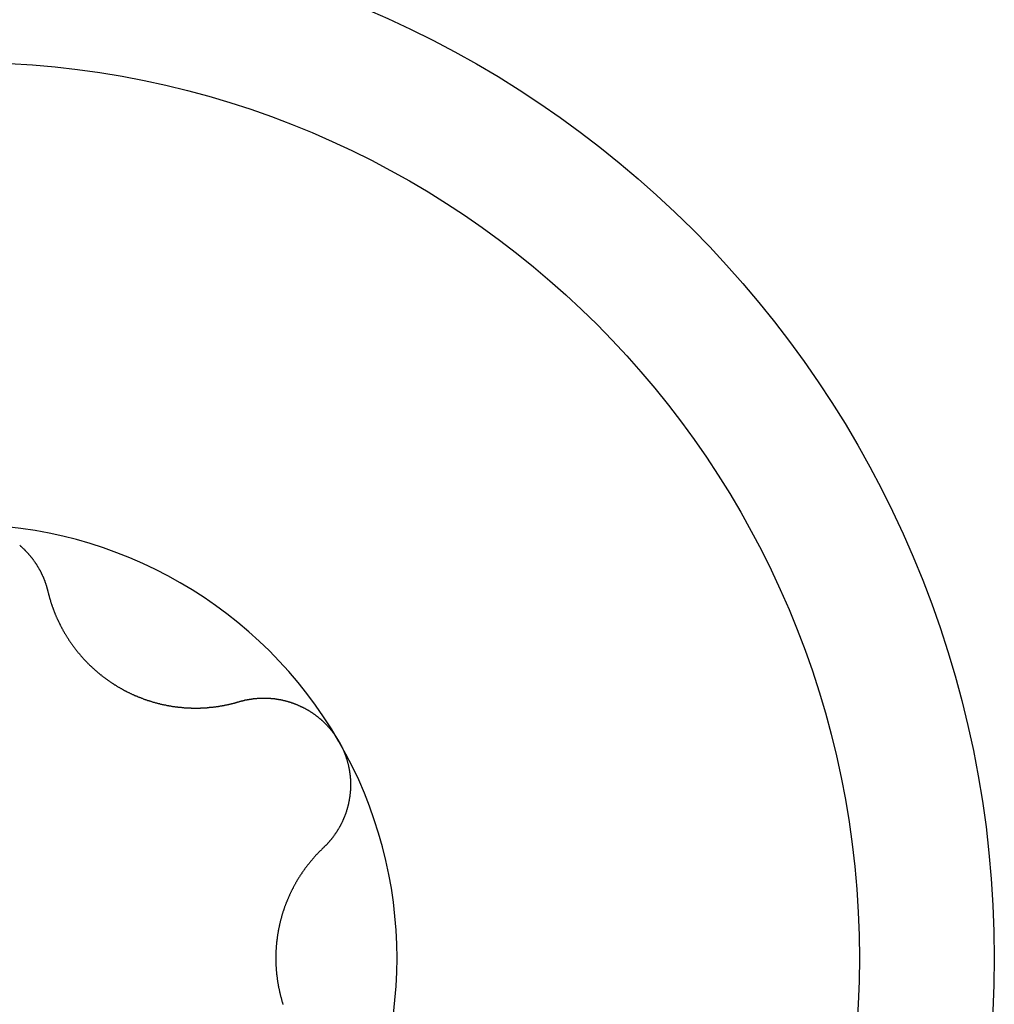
# Model space of a CAD drawing. Extents: x 1107 to 4046, y 937 to 3355.
# Tile 121 of 256: x 2092.27 to 2097.33, y 1191.44 to 1196.55. Entities that reach past the tile are written whole.
import ezdxf

# ---------------------------------------------------------------- set-up
doc = ezdxf.new("R2010")
doc.units = 0
doc.layers.add('KF_VIDA_L___C_TOP', color=7, linetype='CONTINUOUS')

# ---------------------------------------------------------------- blocks, each defined once
blk = doc.blocks.new('KF_VIDA_L___C_TOP')
at = {"layer": 'KF_VIDA_L___C_TOP'}
for points in [[(-94.7084, -222.857, 0), (-94.7066, -222.859, 0), (-94.7048, -222.861, 0), (-94.703, -222.862, 0), (-94.7013, -222.864, 0), (-94.6995, -222.865, 0), (-94.6977, -222.867, 0), (-94.696, -222.868, 0), (-94.6943, -222.87, 0), (-94.6925, -222.872, 0), (-94.6908, -222.873, 0), (-94.6891, -222.875, 0), (-94.6874, -222.876, 0), (-94.6857, -222.878, 0), (-94.6841, -222.88, 0), (-94.6824, -222.881, 0), (-94.6807, -222.883, 0), (-94.6791, -222.885, 0), (-94.6775, -222.886, 0), (-94.6758, -222.888, 0), (-94.6742, -222.89, 0), (-94.6726, -222.891, 0), (-94.671, -222.893, 0), (-94.6695, -222.895, 0), (-94.6679, -222.896, 0), (-94.6664, -222.898, 0), (-94.6648, -222.9, 0), (-94.6633, -222.902, 0), (-94.6618, -222.903, 0), (-94.6603, -222.905, 0), (-94.6588, -222.907, 0), (-94.6573, -222.908, 0), (-94.6558, -222.91, 0), (-94.6543, -222.912, 0), (-94.6529, -222.914, 0), (-94.6514, -222.915, 0), (-94.65, -222.917, 0), (-94.6486, -222.919, 0), (-94.6472, -222.921, 0), (-94.6458, -222.922, 0), (-94.6444, -222.924, 0), (-94.6431, -222.926, 0), (-94.6417, -222.928, 0), (-94.6404, -222.93, 0), (-94.639, -222.931, 0), (-94.6377, -222.933, 0), (-94.6364, -222.935, 0), (-94.635, -222.937, 0), (-94.6337, -222.939, 0), (-94.6324, -222.94, 0), (-94.6311, -222.942, 0), (-94.6299, -222.944, 0), (-94.6286, -222.946, 0), (-94.6273, -222.948, 0), (-94.6261, -222.95, 0), (-94.6248, -222.952, 0), (-94.6236, -222.953, 0), (-94.6224, -222.955, 0), (-94.6211, -222.957, 0), (-94.6199, -222.959, 0), (-94.6187, -222.961, 0), (-94.6175, -222.963, 0), (-94.6164, -222.965, 0), (-94.6152, -222.967, 0), (-94.614, -222.969, 0), (-94.6129, -222.971, 0), (-94.6117, -222.973, 0), (-94.6106, -222.975, 0), (-94.6095, -222.977, 0), (-94.6084, -222.979, 0), (-94.6073, -222.981, 0), (-94.6062, -222.982, 0), (-94.6051, -222.984, 0), (-94.604, -222.986, 0), (-94.6029, -222.988, 0), (-94.6019, -222.99, 0), (-94.6008, -222.992, 0), (-94.5998, -222.994, 0), (-94.5987, -222.997, 0), (-94.5977, -222.999, 0), (-94.5967, -223.001, 0), (-94.5957, -223.003, 0), (-94.5947, -223.005, 0), (-94.5938, -223.007, 0), (-94.5928, -223.009, 0), (-94.5918, -223.011, 0), (-94.5909, -223.013, 0), (-94.5899, -223.015, 0), (-94.589, -223.017, 0), (-94.5881, -223.019, 0), (-94.5872, -223.021, 0), (-94.5863, -223.023, 0), (-94.5854, -223.025, 0), (-94.5845, -223.027, 0), (-94.5837, -223.029, 0), (-94.5828, -223.032, 0), (-94.5819, -223.034, 0), (-94.5811, -223.036, 0), (-94.5803, -223.038, 0), (-94.5795, -223.04, 0), (-94.5787, -223.042, 0), (-94.5779, -223.044, 0), (-94.5771, -223.046, 0), (-94.5763, -223.049, 0), (-94.5756, -223.051, 0), (-94.5748, -223.053, 0), (-94.5741, -223.055, 0), (-94.5733, -223.057, 0), (-94.5726, -223.059, 0), (-94.5719, -223.061, 0), (-94.5712, -223.064, 0), (-94.5705, -223.066, 0), (-94.5699, -223.068, 0), (-94.5692, -223.07, 0), (-94.5686, -223.072, 0), (-94.5679, -223.074, 0), (-94.5673, -223.077, 0), (-94.5667, -223.079, 0), (-94.5661, -223.081, 0), (-94.5655, -223.083, 0), (-94.5649, -223.085, 0), (-94.5643, -223.087, 0), (-94.5638, -223.09, 0), (-94.5632, -223.092, 0), (-94.5627, -223.094, 0), (-94.5621, -223.096, 0)], [(-94.5621, -223.096, 0), (-94.5615, -223.099, 0), (-94.5609, -223.102, 0), (-94.5602, -223.104, 0), (-94.5595, -223.107, 0), (-94.5589, -223.11, 0), (-94.5582, -223.112, 0), (-94.5575, -223.115, 0), (-94.5568, -223.117, 0), (-94.5561, -223.12, 0), (-94.5553, -223.123, 0), (-94.5546, -223.125, 0), (-94.5539, -223.128, 0), (-94.5531, -223.131, 0), (-94.5523, -223.133, 0), (-94.5516, -223.136, 0), (-94.5508, -223.139, 0), (-94.55, -223.141, 0), (-94.5492, -223.144, 0), (-94.5484, -223.146, 0), (-94.5476, -223.149, 0), (-94.5468, -223.152, 0), (-94.5459, -223.154, 0), (-94.5451, -223.157, 0), (-94.5443, -223.16, 0), (-94.5434, -223.162, 0), (-94.5425, -223.165, 0), (-94.5417, -223.167, 0), (-94.5408, -223.17, 0), (-94.5399, -223.172, 0), (-94.539, -223.175, 0), (-94.5381, -223.178, 0), (-94.5372, -223.18, 0), (-94.5362, -223.183, 0), (-94.5353, -223.185, 0), (-94.5344, -223.188, 0), (-94.5334, -223.19, 0), (-94.5325, -223.193, 0), (-94.5315, -223.196, 0), (-94.5305, -223.198, 0), (-94.5295, -223.201, 0), (-94.5286, -223.203, 0), (-94.5276, -223.206, 0), (-94.5265, -223.208, 0), (-94.5255, -223.211, 0), (-94.5245, -223.213, 0), (-94.5235, -223.216, 0), (-94.5224, -223.218, 0), (-94.5214, -223.221, 0), (-94.5203, -223.223, 0), (-94.5193, -223.226, 0), (-94.5182, -223.228, 0), (-94.5171, -223.231, 0), (-94.5161, -223.233, 0), (-94.515, -223.236, 0), (-94.5139, -223.238, 0), (-94.5128, -223.24, 0), (-94.5116, -223.243, 0), (-94.5105, -223.245, 0), (-94.5094, -223.248, 0), (-94.5083, -223.25, 0), (-94.5071, -223.253, 0), (-94.506, -223.255, 0), (-94.5048, -223.257, 0), (-94.5036, -223.26, 0), (-94.5025, -223.262, 0), (-94.5013, -223.265, 0), (-94.5001, -223.267, 0), (-94.4989, -223.269, 0), (-94.4977, -223.272, 0), (-94.4965, -223.274, 0), (-94.4952, -223.277, 0), (-94.494, -223.279, 0), (-94.4927, -223.281, 0), (-94.4914, -223.284, 0), (-94.4902, -223.286, 0), (-94.4889, -223.289, 0), (-94.4876, -223.291, 0), (-94.4862, -223.293, 0), (-94.4849, -223.296, 0), (-94.4836, -223.298, 0), (-94.4822, -223.301, 0), (-94.4808, -223.303, 0), (-94.4795, -223.305, 0), (-94.4781, -223.308, 0), (-94.4767, -223.31, 0), (-94.4753, -223.313, 0), (-94.4738, -223.315, 0), (-94.4724, -223.317, 0), (-94.471, -223.32, 0), (-94.4695, -223.322, 0), (-94.468, -223.325, 0), (-94.4666, -223.327, 0), (-94.4651, -223.329, 0), (-94.4636, -223.332, 0), (-94.4621, -223.334, 0), (-94.4605, -223.337, 0), (-94.459, -223.339, 0), (-94.4574, -223.341, 0), (-94.4559, -223.344, 0), (-94.4543, -223.346, 0), (-94.4527, -223.349, 0), (-94.4512, -223.351, 0), (-94.4496, -223.353, 0), (-94.4479, -223.356, 0), (-94.4463, -223.358, 0), (-94.4447, -223.361, 0), (-94.443, -223.363, 0), (-94.4414, -223.365, 0), (-94.4397, -223.368, 0), (-94.438, -223.37, 0), (-94.4363, -223.372, 0), (-94.4346, -223.375, 0), (-94.4329, -223.377, 0), (-94.4312, -223.38, 0), (-94.4295, -223.382, 0), (-94.4277, -223.384, 0), (-94.426, -223.387, 0), (-94.4242, -223.389, 0), (-94.4225, -223.391, 0), (-94.4207, -223.394, 0), (-94.4189, -223.396, 0), (-94.4171, -223.398, 0), (-94.4153, -223.401, 0), (-94.4134, -223.403, 0), (-94.4116, -223.405, 0), (-94.4097, -223.408, 0), (-94.4079, -223.41, 0), (-94.406, -223.412, 0), (-94.4041, -223.415, 0), (-94.4022, -223.417, 0), (-94.4003, -223.419, 0), (-94.3984, -223.421, 0), (-94.3965, -223.424, 0), (-94.3946, -223.426, 0), (-94.3926, -223.428, 0), (-94.3907, -223.431, 0), (-94.3887, -223.433, 0), (-94.3868, -223.435, 0), (-94.3848, -223.437, 0), (-94.3828, -223.44, 0), (-94.3808, -223.442, 0), (-94.3788, -223.444, 0), (-94.3768, -223.446, 0), (-94.3747, -223.448, 0), (-94.3727, -223.451, 0), (-94.3706, -223.453, 0), (-94.3686, -223.455, 0), (-94.3665, -223.457, 0), (-94.3644, -223.459, 0), (-94.3623, -223.462, 0), (-94.3602, -223.464, 0), (-94.3581, -223.466, 0), (-94.356, -223.468, 0), (-94.3539, -223.47, 0), (-94.3517, -223.472, 0), (-94.3496, -223.474, 0), (-94.3474, -223.476, 0), (-94.3453, -223.479, 0), (-94.3431, -223.481, 0), (-94.3409, -223.483, 0), (-94.3387, -223.485, 0), (-94.3365, -223.487, 0), (-94.3343, -223.489, 0), (-94.3321, -223.491, 0), (-94.3299, -223.493, 0), (-94.3276, -223.495, 0), (-94.3254, -223.497, 0), (-94.3232, -223.499, 0), (-94.3209, -223.501, 0), (-94.3186, -223.503, 0), (-94.3164, -223.505, 0), (-94.3141, -223.507, 0), (-94.3118, -223.509, 0), (-94.3095, -223.511, 0), (-94.3072, -223.513, 0), (-94.3049, -223.515, 0), (-94.3026, -223.517, 0), (-94.3003, -223.519, 0), (-94.298, -223.521, 0), (-94.2956, -223.523, 0), (-94.2933, -223.525, 0), (-94.291, -223.527, 0), (-94.2886, -223.529, 0), (-94.2863, -223.53, 0), (-94.2839, -223.532, 0), (-94.2815, -223.534, 0), (-94.2792, -223.536, 0), (-94.2768, -223.538, 0), (-94.2744, -223.54, 0), (-94.272, -223.542, 0), (-94.2696, -223.543, 0), (-94.2672, -223.545, 0), (-94.2648, -223.547, 0), (-94.2624, -223.549, 0), (-94.26, -223.551, 0), (-94.2576, -223.552, 0), (-94.2552, -223.554, 0), (-94.2527, -223.556, 0), (-94.2503, -223.557, 0), (-94.2479, -223.559, 0), (-94.2454, -223.561, 0), (-94.243, -223.563, 0), (-94.2405, -223.564, 0), (-94.2381, -223.566, 0), (-94.2356, -223.568, 0), (-94.2332, -223.569, 0), (-94.2307, -223.571, 0), (-94.2282, -223.573, 0), (-94.2258, -223.574, 0), (-94.2233, -223.576, 0), (-94.2208, -223.577, 0), (-94.2183, -223.579, 0), (-94.2159, -223.581, 0), (-94.2134, -223.582, 0), (-94.2109, -223.584, 0), (-94.2084, -223.585, 0), (-94.2059, -223.587, 0), (-94.2034, -223.588, 0), (-94.2009, -223.59, 0), (-94.1984, -223.591, 0), (-94.1959, -223.593, 0), (-94.1934, -223.594, 0), (-94.1909, -223.596, 0), (-94.1884, -223.597, 0), (-94.1859, -223.599, 0), (-94.1834, -223.6, 0), (-94.1808, -223.601, 0), (-94.1783, -223.603, 0), (-94.1757, -223.604, 0), (-94.1732, -223.606, 0), (-94.1706, -223.607, 0), (-94.168, -223.608, 0), (-94.1654, -223.61, 0), (-94.1628, -223.611, 0), (-94.1602, -223.613, 0), (-94.1576, -223.614, 0), (-94.155, -223.615, 0), (-94.1523, -223.617, 0), (-94.1497, -223.618, 0), (-94.1471, -223.619, 0), (-94.1444, -223.621, 0), (-94.1417, -223.622, 0), (-94.1391, -223.623, 0), (-94.1364, -223.624, 0), (-94.1337, -223.626, 0), (-94.131, -223.627, 0), (-94.1283, -223.628, 0), (-94.1256, -223.629, 0), (-94.1229, -223.631, 0), (-94.1202, -223.632, 0), (-94.1174, -223.633, 0), (-94.1147, -223.634, 0), (-94.112, -223.636, 0), (-94.1092, -223.637, 0), (-94.1065, -223.638, 0), (-94.1037, -223.639, 0), (-94.1009, -223.64, 0), (-94.0982, -223.641, 0), (-94.0954, -223.643, 0), (-94.0926, -223.644, 0), (-94.0898, -223.645, 0), (-94.087, -223.646, 0), (-94.0842, -223.647, 0), (-94.0814, -223.648, 0), (-94.0786, -223.649, 0), (-94.0758, -223.65, 0), (-94.0729, -223.651, 0), (-94.0701, -223.653, 0), (-94.0673, -223.654, 0), (-94.0644, -223.655, 0), (-94.0616, -223.656, 0), (-94.0588, -223.657, 0), (-94.0559, -223.658, 0), (-94.0531, -223.659, 0), (-94.0502, -223.66, 0), (-94.0473, -223.661, 0), (-94.0445, -223.662, 0), (-94.0416, -223.663, 0), (-94.0387, -223.663, 0), (-94.0358, -223.664, 0), (-94.033, -223.665, 0), (-94.0301, -223.666, 0), (-94.0272, -223.667, 0), (-94.0243, -223.668, 0), (-94.0214, -223.669, 0), (-94.0185, -223.67, 0), (-94.0156, -223.671, 0), (-94.0127, -223.671, 0), (-94.0098, -223.672, 0), (-94.0069, -223.673, 0), (-94.004, -223.674, 0), (-94.0011, -223.675, 0), (-93.9982, -223.675, 0), (-93.9952, -223.676, 0), (-93.9923, -223.677, 0), (-93.9894, -223.678, 0), (-93.9865, -223.679, 0), (-93.9836, -223.679, 0), (-93.9806, -223.68, 0), (-93.9777, -223.681, 0), (-93.9748, -223.681, 0), (-93.9718, -223.682, 0), (-93.9689, -223.683, 0), (-93.966, -223.683, 0), (-93.9631, -223.684, 0), (-93.9601, -223.685, 0), (-93.9572, -223.685, 0), (-93.9543, -223.686, 0), (-93.9513, -223.686, 0), (-93.9484, -223.687, 0), (-93.9454, -223.688, 0), (-93.9425, -223.688, 0), (-93.9396, -223.689, 0), (-93.9366, -223.689, 0), (-93.9337, -223.69, 0), (-93.9308, -223.69, 0), (-93.9278, -223.691, 0), (-93.9249, -223.691, 0), (-93.922, -223.692, 0), (-93.919, -223.692, 0), (-93.9161, -223.693, 0), (-93.9132, -223.693, 0), (-93.9103, -223.694, 0), (-93.9073, -223.694, 0), (-93.9044, -223.694, 0), (-93.9015, -223.695, 0), (-93.8986, -223.695, 0), (-93.8956, -223.696, 0), (-93.8927, -223.696, 0), (-93.8898, -223.696, 0), (-93.8869, -223.697, 0), (-93.884, -223.697, 0), (-93.8811, -223.697, 0), (-93.8782, -223.698, 0), (-93.8753, -223.698, 0), (-93.8724, -223.698, 0), (-93.8695, -223.698, 0), (-93.8666, -223.699, 0), (-93.8637, -223.699, 0), (-93.8608, -223.699, 0), (-93.8579, -223.699, 0), (-93.855, -223.7, 0), (-93.8521, -223.7, 0), (-93.8493, -223.7, 0), (-93.8464, -223.7, 0), (-93.8435, -223.7, 0), (-93.8406, -223.701, 0), (-93.8378, -223.701, 0), (-93.8349, -223.701, 0), (-93.8321, -223.701, 0), (-93.8292, -223.701, 0), (-93.8264, -223.701, 0), (-93.8235, -223.701, 0), (-93.8207, -223.701, 0), (-93.8179, -223.702, 0), (-93.8151, -223.702, 0), (-93.8122, -223.702, 0), (-93.8094, -223.702, 0), (-93.8066, -223.702, 0), (-93.8038, -223.702, 0), (-93.801, -223.702, 0), (-93.7982, -223.702, 0), (-93.7954, -223.702, 0), (-93.7927, -223.702, 0), (-93.7899, -223.702, 0), (-93.7871, -223.702, 0), (-93.7844, -223.702, 0), (-93.7816, -223.702, 0), (-93.7788, -223.702, 0), (-93.7761, -223.702, 0), (-93.7734, -223.702, 0), (-93.7706, -223.702, 0), (-93.7679, -223.701, 0), (-93.7652, -223.701, 0), (-93.7625, -223.701, 0), (-93.7598, -223.701, 0), (-93.7571, -223.701, 0), (-93.7544, -223.701, 0), (-93.7517, -223.701, 0), (-93.7491, -223.701, 0), (-93.7464, -223.7, 0), (-93.7438, -223.7, 0), (-93.7411, -223.7, 0), (-93.7384, -223.7, 0), (-93.7358, -223.7, 0), (-93.7331, -223.699, 0), (-93.7304, -223.699, 0), (-93.7278, -223.699, 0), (-93.7251, -223.699, 0), (-93.7224, -223.698, 0), (-93.7198, -223.698, 0), (-93.7171, -223.698, 0), (-93.7144, -223.698, 0), (-93.7117, -223.697, 0), (-93.7091, -223.697, 0), (-93.7064, -223.697, 0), (-93.7037, -223.697, 0), (-93.701, -223.696, 0), (-93.6984, -223.696, 0), (-93.6957, -223.696, 0), (-93.693, -223.695, 0), (-93.6903, -223.695, 0), (-93.6876, -223.694, 0), (-93.6849, -223.694, 0), (-93.6823, -223.694, 0), (-93.6796, -223.693, 0), (-93.6769, -223.693, 0), (-93.6742, -223.692, 0), (-93.6715, -223.692, 0), (-93.6688, -223.692, 0), (-93.6662, -223.691, 0), (-93.6635, -223.691, 0), (-93.6608, -223.69, 0), (-93.6581, -223.69, 0), (-93.6554, -223.689, 0), (-93.6527, -223.689, 0), (-93.6501, -223.688, 0), (-93.6474, -223.688, 0), (-93.6447, -223.687, 0), (-93.642, -223.687, 0), (-93.6393, -223.686, 0), (-93.6367, -223.686, 0), (-93.634, -223.685, 0), (-93.6313, -223.685, 0), (-93.6286, -223.684, 0), (-93.6259, -223.683, 0), (-93.6233, -223.683, 0), (-93.6206, -223.682, 0), (-93.6179, -223.682, 0), (-93.6153, -223.681, 0), (-93.6126, -223.68, 0), (-93.6099, -223.68, 0), (-93.6073, -223.679, 0), (-93.6046, -223.678, 0), (-93.6019, -223.678, 0), (-93.5993, -223.677, 0), (-93.5966, -223.676, 0), (-93.594, -223.676, 0), (-93.5913, -223.675, 0), (-93.5887, -223.674, 0), (-93.586, -223.673, 0), (-93.5834, -223.673, 0), (-93.5807, -223.672, 0), (-93.5781, -223.671, 0), (-93.5754, -223.67, 0), (-93.5728, -223.67, 0), (-93.5702, -223.669, 0)], [(-93.5702, -223.669, 0), (-93.568, -223.668, 0), (-93.5658, -223.668, 0), (-93.5637, -223.667, 0), (-93.5615, -223.666, 0), (-93.5593, -223.666, 0), (-93.5571, -223.665, 0), (-93.5549, -223.665, 0), (-93.5528, -223.664, 0), (-93.5506, -223.664, 0), (-93.5484, -223.663, 0), (-93.5462, -223.662, 0), (-93.544, -223.662, 0), (-93.5418, -223.661, 0), (-93.5396, -223.661, 0), (-93.5373, -223.66, 0), (-93.5351, -223.66, 0), (-93.5329, -223.659, 0), (-93.5307, -223.659, 0), (-93.5285, -223.659, 0), (-93.5263, -223.658, 0), (-93.524, -223.658, 0), (-93.5218, -223.657, 0), (-93.5196, -223.657, 0), (-93.5173, -223.657, 0), (-93.5151, -223.656, 0), (-93.5129, -223.656, 0), (-93.5106, -223.655, 0), (-93.5084, -223.655, 0), (-93.5061, -223.655, 0), (-93.5039, -223.654, 0), (-93.5017, -223.654, 0), (-93.4994, -223.654, 0), (-93.4972, -223.654, 0), (-93.4949, -223.653, 0), (-93.4927, -223.653, 0), (-93.4904, -223.653, 0), (-93.4881, -223.653, 0), (-93.4859, -223.652, 0), (-93.4836, -223.652, 0), (-93.4814, -223.652, 0), (-93.4791, -223.652, 0), (-93.4769, -223.652, 0), (-93.4746, -223.651, 0), (-93.4723, -223.651, 0), (-93.4701, -223.651, 0), (-93.4678, -223.651, 0), (-93.4656, -223.651, 0), (-93.4633, -223.651, 0), (-93.461, -223.651, 0), (-93.4588, -223.65, 0), (-93.4565, -223.65, 0), (-93.4542, -223.65, 0), (-93.452, -223.65, 0), (-93.4497, -223.65, 0), (-93.4475, -223.65, 0), (-93.4452, -223.65, 0), (-93.4429, -223.65, 0), (-93.4407, -223.65, 0), (-93.4384, -223.65, 0), (-93.4361, -223.65, 0), (-93.4339, -223.65, 0), (-93.4316, -223.65, 0), (-93.4294, -223.65, 0), (-93.4271, -223.65, 0), (-93.4249, -223.65, 0), (-93.4226, -223.65, 0), (-93.4203, -223.651, 0), (-93.4181, -223.651, 0), (-93.4158, -223.651, 0), (-93.4136, -223.651, 0), (-93.4113, -223.651, 0), (-93.4091, -223.651, 0), (-93.4069, -223.651, 0), (-93.4046, -223.652, 0), (-93.4024, -223.652, 0), (-93.4001, -223.652, 0), (-93.3979, -223.652, 0), (-93.3957, -223.652, 0), (-93.3934, -223.653, 0), (-93.3912, -223.653, 0), (-93.389, -223.653, 0), (-93.3867, -223.653, 0), (-93.3845, -223.654, 0), (-93.3823, -223.654, 0), (-93.3801, -223.654, 0), (-93.3779, -223.654, 0), (-93.3756, -223.655, 0), (-93.3734, -223.655, 0), (-93.3712, -223.655, 0), (-93.369, -223.656, 0), (-93.3667, -223.656, 0), (-93.3645, -223.657, 0), (-93.3623, -223.657, 0), (-93.36, -223.657, 0), (-93.3578, -223.658, 0), (-93.3555, -223.658, 0), (-93.3533, -223.659, 0), (-93.351, -223.659, 0), (-93.3488, -223.66, 0), (-93.3465, -223.66, 0), (-93.3443, -223.661, 0), (-93.3421, -223.661, 0), (-93.3398, -223.662, 0), (-93.3375, -223.662, 0), (-93.3353, -223.663, 0), (-93.333, -223.663, 0), (-93.3308, -223.664, 0), (-93.3285, -223.664, 0), (-93.3263, -223.665, 0), (-93.324, -223.666, 0), (-93.3218, -223.666, 0), (-93.3195, -223.667, 0), (-93.3173, -223.668, 0), (-93.315, -223.668, 0), (-93.3128, -223.669, 0), (-93.3105, -223.67, 0), (-93.3083, -223.67, 0), (-93.306, -223.671, 0), (-93.3038, -223.672, 0), (-93.3015, -223.672, 0), (-93.2993, -223.673, 0), (-93.297, -223.674, 0), (-93.2948, -223.675, 0), (-93.2925, -223.675, 0), (-93.2903, -223.676, 0), (-93.288, -223.677, 0), (-93.2858, -223.678, 0), (-93.2836, -223.679, 0), (-93.2813, -223.68, 0), (-93.2791, -223.68, 0), (-93.2769, -223.681, 0), (-93.2746, -223.682, 0), (-93.2724, -223.683, 0), (-93.2702, -223.684, 0), (-93.268, -223.685, 0), (-93.2658, -223.686, 0), (-93.2635, -223.687, 0), (-93.2613, -223.688, 0), (-93.2591, -223.689, 0), (-93.2569, -223.69, 0), (-93.2547, -223.691, 0), (-93.2525, -223.692, 0), (-93.2503, -223.693, 0), (-93.2481, -223.694, 0), (-93.246, -223.695, 0), (-93.2438, -223.696, 0), (-93.2416, -223.697, 0), (-93.2394, -223.698, 0), (-93.2373, -223.699, 0), (-93.2351, -223.7, 0), (-93.2329, -223.701, 0), (-93.2308, -223.702, 0), (-93.2286, -223.703, 0), (-93.2265, -223.705, 0), (-93.2243, -223.706, 0), (-93.2222, -223.707, 0), (-93.2201, -223.708, 0), (-93.218, -223.709, 0), (-93.2158, -223.711, 0), (-93.2137, -223.712, 0), (-93.2116, -223.713, 0), (-93.2095, -223.714, 0), (-93.2074, -223.715, 0), (-93.2053, -223.717, 0), (-93.2033, -223.718, 0), (-93.2012, -223.719, 0), (-93.1991, -223.721, 0), (-93.1971, -223.722, 0), (-93.195, -223.723, 0), (-93.1929, -223.725, 0), (-93.1909, -223.726, 0), (-93.1889, -223.727, 0), (-93.1868, -223.729, 0), (-93.1848, -223.73, 0), (-93.1828, -223.732, 0), (-93.1808, -223.733, 0), (-93.1788, -223.734, 0), (-93.1768, -223.736, 0), (-93.1748, -223.737, 0), (-93.1729, -223.739, 0), (-93.1709, -223.74, 0), (-93.1689, -223.742, 0), (-93.167, -223.743, 0), (-93.165, -223.745, 0), (-93.1631, -223.746, 0), (-93.1612, -223.748, 0), (-93.1592, -223.749, 0), (-93.1573, -223.751, 0), (-93.1554, -223.752, 0), (-93.1535, -223.754, 0), (-93.1516, -223.756, 0), (-93.1498, -223.757, 0), (-93.1479, -223.759, 0), (-93.146, -223.76, 0), (-93.1442, -223.762, 0), (-93.1423, -223.764, 0), (-93.1405, -223.765, 0), (-93.1387, -223.767, 0), (-93.1369, -223.769, 0), (-93.1351, -223.77, 0), (-93.1333, -223.772, 0), (-93.1315, -223.774, 0), (-93.1297, -223.775, 0), (-93.1279, -223.777, 0), (-93.1261, -223.779, 0), (-93.1244, -223.781, 0), (-93.1226, -223.782, 0), (-93.1209, -223.784, 0), (-93.1192, -223.786, 0), (-93.1175, -223.788, 0), (-93.1158, -223.789, 0), (-93.1141, -223.791, 0), (-93.1124, -223.793, 0), (-93.1107, -223.795, 0), (-93.109, -223.797, 0), (-93.1074, -223.798, 0), (-93.1057, -223.8, 0), (-93.1041, -223.802, 0), (-93.1025, -223.804, 0), (-93.1009, -223.806, 0), (-93.0993, -223.808, 0), (-93.0977, -223.81, 0), (-93.0961, -223.811, 0), (-93.0945, -223.813, 0), (-93.093, -223.815, 0), (-93.0914, -223.817, 0), (-93.0899, -223.819, 0), (-93.0883, -223.821, 0), (-93.0868, -223.823, 0), (-93.0853, -223.825, 0), (-93.0838, -223.827, 0), (-93.0823, -223.829, 0), (-93.0809, -223.831, 0), (-93.0794, -223.833, 0), (-93.0779, -223.834, 0), (-93.0765, -223.836, 0), (-93.0751, -223.838, 0), (-93.0737, -223.84, 0), (-93.0723, -223.842, 0), (-93.0709, -223.844, 0), (-93.0695, -223.846, 0), (-93.0681, -223.848, 0), (-93.0668, -223.85, 0), (-93.0654, -223.852, 0), (-93.0641, -223.854, 0), (-93.0628, -223.856, 0), (-93.0615, -223.859, 0), (-93.0602, -223.861, 0), (-93.0589, -223.863, 0), (-93.0576, -223.865, 0), (-93.0563, -223.867, 0), (-93.0551, -223.869, 0), (-93.0539, -223.871, 0), (-93.0527, -223.873, 0), (-93.0514, -223.875, 0)], [(-93.0514, -223.875, 0), (-93.0502, -223.877, 0), (-93.0491, -223.879, 0), (-93.0479, -223.881, 0), (-93.0467, -223.883, 0), (-93.0456, -223.886, 0), (-93.0444, -223.888, 0), (-93.0433, -223.89, 0), (-93.0422, -223.892, 0), (-93.0411, -223.894, 0), (-93.04, -223.896, 0), (-93.0389, -223.898, 0), (-93.0378, -223.901, 0), (-93.0367, -223.903, 0), (-93.0357, -223.905, 0), (-93.0346, -223.907, 0), (-93.0336, -223.909, 0), (-93.0326, -223.912, 0), (-93.0316, -223.914, 0), (-93.0306, -223.916, 0), (-93.0296, -223.918, 0), (-93.0286, -223.92, 0), (-93.0277, -223.923, 0), (-93.0267, -223.925, 0), (-93.0258, -223.927, 0), (-93.0248, -223.929, 0), (-93.0239, -223.932, 0), (-93.023, -223.934, 0), (-93.0221, -223.936, 0), (-93.0213, -223.939, 0), (-93.0204, -223.941, 0), (-93.0195, -223.943, 0), (-93.0187, -223.945, 0), (-93.0178, -223.948, 0), (-93.017, -223.95, 0), (-93.0162, -223.952, 0), (-93.0154, -223.955, 0), (-93.0146, -223.957, 0), (-93.0139, -223.959, 0), (-93.0131, -223.962, 0), (-93.0123, -223.964, 0), (-93.0116, -223.966, 0), (-93.0109, -223.969, 0), (-93.0102, -223.971, 0), (-93.0095, -223.974, 0), (-93.0088, -223.976, 0), (-93.0081, -223.978, 0), (-93.0075, -223.981, 0), (-93.0068, -223.983, 0), (-93.0062, -223.985, 0), (-93.0055, -223.988, 0), (-93.0049, -223.99, 0), (-93.0043, -223.993, 0), (-93.0037, -223.995, 0), (-93.0032, -223.997, 0), (-93.0026, -224, 0), (-93.0021, -224.002, 0), (-93.0015, -224.005, 0), (-93.001, -224.007, 0), (-93.0005, -224.009, 0), (-93, -224.012, 0), (-92.9995, -224.014, 0), (-92.9991, -224.017, 0), (-92.9986, -224.019, 0), (-92.9982, -224.021, 0), (-92.9977, -224.024, 0), (-92.9973, -224.026, 0), (-92.9969, -224.029, 0), (-92.9965, -224.031, 0), (-92.9961, -224.034, 0), (-92.9958, -224.036, 0), (-92.9954, -224.039, 0), (-92.9951, -224.041, 0), (-92.9948, -224.043, 0), (-92.9945, -224.046, 0), (-92.9942, -224.048, 0), (-92.9939, -224.051, 0), (-92.9936, -224.053, 0), (-92.9934, -224.056, 0), (-92.9931, -224.058, 0), (-92.9929, -224.06, 0), (-92.9927, -224.063, 0), (-92.9925, -224.065, 0), (-92.9923, -224.068, 0), (-92.9921, -224.07, 0), (-92.992, -224.073, 0), (-92.9918, -224.075, 0), (-92.9917, -224.078, 0), (-92.9916, -224.08, 0), (-92.9915, -224.083, 0), (-92.9914, -224.085, 0), (-92.9913, -224.087, 0), (-92.9913, -224.09, 0), (-92.9912, -224.092, 0), (-92.9912, -224.095, 0), (-92.9912, -224.097, 0), (-92.9912, -224.1, 0), (-92.9912, -224.102, 0), (-92.9912, -224.104, 0), (-92.9913, -224.107, 0), (-92.9913, -224.109, 0), (-92.9914, -224.112, 0), (-92.9914, -224.114, 0), (-92.9915, -224.117, 0), (-92.9916, -224.119, 0), (-92.9918, -224.122, 0), (-92.9919, -224.124, 0), (-92.992, -224.126, 0), (-92.9922, -224.129, 0), (-92.9923, -224.131, 0), (-92.9925, -224.134, 0), (-92.9927, -224.136, 0), (-92.9929, -224.138, 0), (-92.9931, -224.141, 0), (-92.9934, -224.143, 0), (-92.9936, -224.146, 0), (-92.9939, -224.148, 0), (-92.9941, -224.15, 0), (-92.9944, -224.153, 0), (-92.9947, -224.155, 0), (-92.995, -224.158, 0), (-92.9953, -224.16, 0), (-92.9957, -224.162, 0), (-92.996, -224.165, 0), (-92.9964, -224.167, 0), (-92.9967, -224.169, 0), (-92.9971, -224.172, 0), (-92.9975, -224.174, 0), (-92.9979, -224.177, 0), (-92.9983, -224.179, 0), (-92.9987, -224.181, 0), (-92.9992, -224.184, 0), (-92.9996, -224.186, 0), (-93.0001, -224.188, 0), (-93.0005, -224.191, 0), (-93.001, -224.193, 0), (-93.0015, -224.195, 0), (-93.002, -224.197, 0), (-93.0025, -224.2, 0), (-93.003, -224.202, 0), (-93.0036, -224.204, 0), (-93.0041, -224.207, 0), (-93.0047, -224.209, 0), (-93.0052, -224.211, 0), (-93.0058, -224.213, 0), (-93.0064, -224.216, 0), (-93.007, -224.218, 0), (-93.0076, -224.22, 0), (-93.0083, -224.222, 0), (-93.0089, -224.225, 0), (-93.0095, -224.227, 0), (-93.0102, -224.229, 0), (-93.0108, -224.231, 0), (-93.0115, -224.234, 0), (-93.0122, -224.236, 0), (-93.0129, -224.238, 0), (-93.0136, -224.24, 0), (-93.0143, -224.242, 0), (-93.015, -224.245, 0), (-93.0158, -224.247, 0), (-93.0165, -224.249, 0), (-93.0173, -224.251, 0), (-93.018, -224.253, 0), (-93.0188, -224.255, 0), (-93.0196, -224.257, 0), (-93.0204, -224.26, 0), (-93.0212, -224.262, 0), (-93.022, -224.264, 0), (-93.0228, -224.266, 0), (-93.0237, -224.268, 0), (-93.0245, -224.27, 0), (-93.0254, -224.272, 0), (-93.0262, -224.274, 0), (-93.0271, -224.276, 0), (-93.028, -224.278, 0), (-93.0289, -224.28, 0), (-93.0298, -224.282, 0), (-93.0307, -224.284, 0), (-93.0316, -224.286, 0), (-93.0326, -224.289, 0), (-93.0335, -224.291, 0), (-93.0345, -224.293, 0), (-93.0354, -224.295, 0), (-93.0364, -224.297, 0), (-93.0374, -224.299, 0), (-93.0384, -224.301, 0), (-93.0394, -224.303, 0), (-93.0405, -224.305, 0), (-93.0415, -224.307, 0), (-93.0425, -224.309, 0), (-93.0436, -224.311, 0), (-93.0447, -224.313, 0), (-93.0457, -224.315, 0), (-93.0468, -224.317, 0), (-93.0479, -224.319, 0), (-93.049, -224.321, 0), (-93.0501, -224.323, 0), (-93.0513, -224.325, 0), (-93.0524, -224.326, 0), (-93.0535, -224.328, 0), (-93.0547, -224.33, 0), (-93.0559, -224.332, 0), (-93.057, -224.334, 0), (-93.0582, -224.336, 0), (-93.0594, -224.338, 0), (-93.0606, -224.34, 0), (-93.0618, -224.342, 0), (-93.0631, -224.344, 0), (-93.0643, -224.346, 0), (-93.0655, -224.348, 0), (-93.0668, -224.35, 0), (-93.0681, -224.351, 0), (-93.0693, -224.353, 0), (-93.0706, -224.355, 0), (-93.0719, -224.357, 0), (-93.0732, -224.359, 0), (-93.0745, -224.361, 0), (-93.0758, -224.363, 0), (-93.0772, -224.364, 0), (-93.0785, -224.366, 0), (-93.0798, -224.368, 0), (-93.0812, -224.37, 0), (-93.0826, -224.372, 0), (-93.0839, -224.374, 0), (-93.0853, -224.375, 0), (-93.0867, -224.377, 0), (-93.0881, -224.379, 0), (-93.0895, -224.381, 0), (-93.0909, -224.382, 0), (-93.0923, -224.384, 0), (-93.0938, -224.386, 0), (-93.0952, -224.388, 0), (-93.0967, -224.389, 0), (-93.0981, -224.391, 0), (-93.0996, -224.393, 0), (-93.1011, -224.395, 0), (-93.1026, -224.396, 0), (-93.1041, -224.398, 0), (-93.1056, -224.4, 0), (-93.1071, -224.401, 0), (-93.1086, -224.403, 0), (-93.1101, -224.405, 0), (-93.1116, -224.406, 0), (-93.1132, -224.408, 0), (-93.1147, -224.41, 0), (-93.1163, -224.411, 0), (-93.1179, -224.413, 0), (-93.1194, -224.415, 0), (-93.121, -224.416, 0), (-93.1226, -224.418, 0), (-93.1242, -224.419, 0), (-93.1258, -224.421, 0), (-93.1274, -224.423, 0), (-93.129, -224.424, 0), (-93.1307, -224.426, 0), (-93.1323, -224.427, 0)], [(-93.1323, -224.427, 0), (-93.1343, -224.429, 0), (-93.1363, -224.431, 0), (-93.1383, -224.433, 0), (-93.1402, -224.435, 0), (-93.1422, -224.437, 0), (-93.1442, -224.439, 0), (-93.1461, -224.441, 0), (-93.1481, -224.443, 0), (-93.15, -224.445, 0), (-93.1519, -224.446, 0), (-93.1539, -224.448, 0), (-93.1558, -224.45, 0), (-93.1577, -224.452, 0), (-93.1596, -224.454, 0), (-93.1615, -224.456, 0), (-93.1634, -224.458, 0), (-93.1653, -224.46, 0), (-93.1671, -224.462, 0), (-93.169, -224.464, 0), (-93.1709, -224.466, 0), (-93.1727, -224.468, 0), (-93.1746, -224.47, 0), (-93.1764, -224.472, 0), (-93.1782, -224.474, 0), (-93.1801, -224.476, 0), (-93.1819, -224.479, 0), (-93.1837, -224.481, 0), (-93.1855, -224.483, 0), (-93.1873, -224.485, 0), (-93.189, -224.487, 0), (-93.1908, -224.489, 0), (-93.1926, -224.491, 0), (-93.1943, -224.493, 0), (-93.1961, -224.495, 0), (-93.1978, -224.497, 0), (-93.1996, -224.499, 0), (-93.2013, -224.501, 0), (-93.203, -224.503, 0), (-93.2047, -224.506, 0), (-93.2064, -224.508, 0), (-93.2081, -224.51, 0), (-93.2098, -224.512, 0), (-93.2115, -224.514, 0), (-93.2132, -224.516, 0), (-93.2148, -224.518, 0), (-93.2165, -224.521, 0), (-93.2181, -224.523, 0), (-93.2197, -224.525, 0), (-93.2214, -224.527, 0), (-93.223, -224.529, 0), (-93.2246, -224.531, 0), (-93.2262, -224.533, 0), (-93.2278, -224.536, 0), (-93.2294, -224.538, 0), (-93.231, -224.54, 0), (-93.2325, -224.542, 0), (-93.2341, -224.544, 0), (-93.2356, -224.547, 0), (-93.2372, -224.549, 0), (-93.2387, -224.551, 0), (-93.2402, -224.553, 0), (-93.2417, -224.555, 0), (-93.2432, -224.558, 0), (-93.2447, -224.56, 0), (-93.2462, -224.562, 0), (-93.2477, -224.564, 0), (-93.2492, -224.566, 0), (-93.2506, -224.569, 0), (-93.2521, -224.571, 0), (-93.2536, -224.573, 0), (-93.255, -224.575, 0), (-93.2565, -224.578, 0), (-93.2579, -224.58, 0), (-93.2594, -224.582, 0), (-93.2608, -224.585, 0), (-93.2622, -224.587, 0), (-93.2637, -224.589, 0), (-93.2651, -224.592, 0), (-93.2665, -224.594, 0), (-93.2679, -224.596, 0), (-93.2693, -224.599, 0), (-93.2707, -224.601, 0), (-93.2721, -224.603, 0), (-93.2735, -224.606, 0), (-93.2749, -224.608, 0), (-93.2763, -224.611, 0), (-93.2777, -224.613, 0), (-93.279, -224.616, 0), (-93.2804, -224.618, 0), (-93.2817, -224.621, 0), (-93.2831, -224.623, 0), (-93.2844, -224.625, 0), (-93.2858, -224.628, 0), (-93.2871, -224.63, 0), (-93.2884, -224.633, 0), (-93.2898, -224.636, 0), (-93.2911, -224.638, 0), (-93.2924, -224.641, 0), (-93.2937, -224.643, 0), (-93.295, -224.646, 0), (-93.2963, -224.648, 0), (-93.2975, -224.651, 0), (-93.2988, -224.653, 0), (-93.3001, -224.656, 0), (-93.3013, -224.659, 0), (-93.3026, -224.661, 0), (-93.3038, -224.664, 0), (-93.305, -224.666, 0), (-93.3063, -224.669, 0), (-93.3075, -224.672, 0), (-93.3087, -224.674, 0), (-93.3099, -224.677, 0), (-93.3111, -224.68, 0), (-93.3123, -224.682, 0), (-93.3135, -224.685, 0), (-93.3146, -224.688, 0), (-93.3158, -224.69, 0), (-93.317, -224.693, 0), (-93.3181, -224.696, 0), (-93.3192, -224.699, 0), (-93.3204, -224.701, 0), (-93.3215, -224.704, 0), (-93.3226, -224.707, 0), (-93.3237, -224.709, 0), (-93.3248, -224.712, 0), (-93.3259, -224.715, 0), (-93.3269, -224.718, 0), (-93.328, -224.721, 0), (-93.329, -224.723, 0), (-93.3301, -224.726, 0), (-93.3311, -224.729, 0), (-93.3321, -224.732, 0), (-93.3332, -224.734, 0), (-93.3342, -224.737, 0), (-93.3352, -224.74, 0), (-93.3361, -224.743, 0), (-93.3371, -224.746, 0), (-93.3381, -224.749, 0), (-93.339, -224.751, 0), (-93.34, -224.754, 0), (-93.3409, -224.757, 0), (-93.3418, -224.76, 0), (-93.3427, -224.763, 0), (-93.3436, -224.766, 0), (-93.3445, -224.769, 0), (-93.3454, -224.771, 0), (-93.3463, -224.774, 0), (-93.3471, -224.777, 0), (-93.348, -224.78, 0), (-93.3488, -224.783, 0), (-93.3496, -224.786, 0), (-93.3504, -224.789, 0), (-93.3512, -224.792, 0), (-93.352, -224.795, 0), (-93.3528, -224.798, 0), (-93.3536, -224.8, 0), (-93.3543, -224.803, 0), (-93.3551, -224.806, 0), (-93.3558, -224.809, 0), (-93.3565, -224.812, 0), (-93.3572, -224.815, 0), (-93.3579, -224.818, 0), (-93.3586, -224.821, 0), (-93.3593, -224.824, 0), (-93.36, -224.827, 0), (-93.3606, -224.83, 0), (-93.3613, -224.833, 0), (-93.3619, -224.836, 0), (-93.3625, -224.839, 0), (-93.3631, -224.842, 0), (-93.3637, -224.845, 0), (-93.3643, -224.848, 0), (-93.3649, -224.851, 0), (-93.3654, -224.854, 0), (-93.366, -224.857, 0), (-93.3665, -224.86, 0), (-93.3671, -224.862, 0), (-93.3676, -224.865, 0), (-93.3681, -224.868, 0), (-93.3686, -224.871, 0), (-93.3691, -224.874, 0), (-93.3695, -224.877, 0), (-93.37, -224.88, 0), (-93.3705, -224.883, 0), (-93.3709, -224.886, 0), (-93.3713, -224.889, 0), (-93.3718, -224.892, 0), (-93.3722, -224.895, 0), (-93.3726, -224.898, 0), (-93.3729, -224.901, 0), (-93.3733, -224.904, 0), (-93.3737, -224.907, 0), (-93.374, -224.91, 0), (-93.3744, -224.913, 0), (-93.3747, -224.916, 0), (-93.375, -224.919, 0), (-93.3753, -224.922, 0), (-93.3756, -224.925, 0), (-93.3759, -224.928, 0), (-93.3762, -224.931, 0), (-93.3764, -224.934, 0), (-93.3767, -224.937, 0), (-93.3769, -224.94, 0), (-93.3771, -224.943, 0), (-93.3774, -224.946, 0), (-93.3776, -224.949, 0), (-93.3778, -224.952, 0), (-93.3779, -224.955, 0), (-93.3781, -224.958, 0), (-93.3783, -224.961, 0), (-93.3784, -224.964, 0), (-93.3785, -224.966, 0), (-93.3787, -224.969, 0), (-93.3788, -224.972, 0), (-93.3789, -224.975, 0), (-93.379, -224.978, 0), (-93.3791, -224.981, 0), (-93.3791, -224.984, 0), (-93.3792, -224.987, 0), (-93.3792, -224.99, 0), (-93.3793, -224.993, 0), (-93.3793, -224.996, 0), (-93.3793, -224.999, 0), (-93.3793, -225.001, 0), (-93.3793, -225.004, 0), (-93.3793, -225.007, 0), (-93.3792, -225.01, 0), (-93.3792, -225.013, 0), (-93.3791, -225.016, 0), (-93.3791, -225.019, 0), (-93.379, -225.022, 0), (-93.3789, -225.025, 0), (-93.3788, -225.028, 0), (-93.3787, -225.031, 0), (-93.3785, -225.034, 0), (-93.3784, -225.036, 0), (-93.3783, -225.039, 0), (-93.3781, -225.042, 0), (-93.3779, -225.045, 0), (-93.3778, -225.048, 0), (-93.3776, -225.051, 0), (-93.3774, -225.054, 0), (-93.3771, -225.057, 0), (-93.3769, -225.06, 0), (-93.3767, -225.063, 0), (-93.3764, -225.066, 0), (-93.3762, -225.069, 0), (-93.3759, -225.072, 0), (-93.3756, -225.075, 0), (-93.3753, -225.078, 0), (-93.375, -225.081, 0), (-93.3747, -225.084, 0), (-93.3744, -225.087, 0), (-93.374, -225.09, 0), (-93.3737, -225.093, 0), (-93.3733, -225.096, 0), (-93.3729, -225.099, 0), (-93.3726, -225.102, 0), (-93.3722, -225.105, 0), (-93.3718, -225.108, 0), (-93.3713, -225.111, 0), (-93.3709, -225.114, 0), (-93.3705, -225.117, 0), (-93.37, -225.12, 0), (-93.3695, -225.123, 0), (-93.3691, -225.126, 0), (-93.3686, -225.129, 0), (-93.3681, -225.132, 0), (-93.3676, -225.135, 0), (-93.3671, -225.138, 0), (-93.3665, -225.14, 0), (-93.366, -225.143, 0), (-93.3654, -225.146, 0), (-93.3649, -225.149, 0), (-93.3643, -225.152, 0), (-93.3637, -225.155, 0), (-93.3631, -225.158, 0), (-93.3625, -225.161, 0), (-93.3619, -225.164, 0), (-93.3613, -225.167, 0), (-93.3606, -225.17, 0), (-93.36, -225.173, 0), (-93.3593, -225.176, 0), (-93.3586, -225.179, 0), (-93.3579, -225.182, 0), (-93.3572, -225.185, 0), (-93.3565, -225.188, 0), (-93.3558, -225.191, 0), (-93.3551, -225.194, 0), (-93.3543, -225.197, 0), (-93.3536, -225.2, 0), (-93.3528, -225.202, 0), (-93.352, -225.205, 0), (-93.3512, -225.208, 0), (-93.3504, -225.211, 0), (-93.3496, -225.214, 0), (-93.3488, -225.217, 0), (-93.348, -225.22, 0), (-93.3471, -225.223, 0), (-93.3463, -225.226, 0), (-93.3454, -225.229, 0), (-93.3445, -225.231, 0), (-93.3436, -225.234, 0), (-93.3427, -225.237, 0), (-93.3418, -225.24, 0)]]:
    blk.add_polyline3d(points, dxfattribs=at)
for radius in [5.35, 4.65]:
    blk.add_circle((-95, -225), radius, dxfattribs=at)
for start, end in [(30, 90), (330, 30)]:
    blk.add_arc((-95, -225), 2.25, start, end, dxfattribs=at)

msp = doc.modelspace()

# ---------------------------------------------------------------- block references
at = {"layer": 'KF_VIDA_L___C_TOP'}
msp.add_blockref('KF_VIDA_L___C_TOP', (2186.9791, 1416.6769), dxfattribs=at)

doc.saveas('drawing.dxf')
